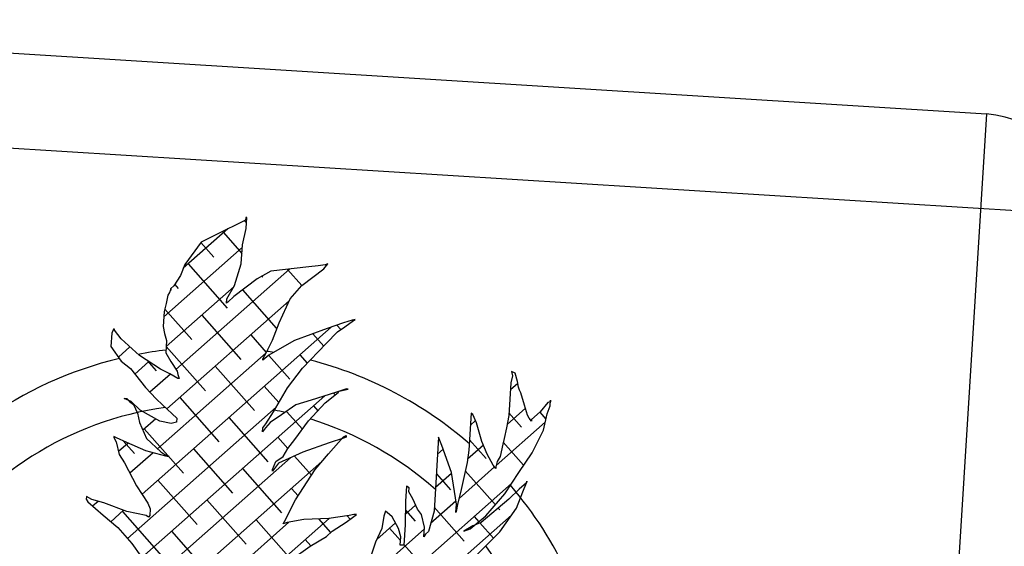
# Model space of a CAD drawing. Header units: inches. Extents: x 16 to 173, y 15 to 159.
# Tile 36 of 43: x 109.48 to 110.052, y 127.717 to 128.023. Entities that reach past the tile are written whole.
import ezdxf

# ---------------------------------------------------------------- set-up
doc = ezdxf.new("R2010")
doc.units = ezdxf.units.IN
doc.header["$MEASUREMENT"] = 0
doc.layers.add('ARREDI Salotti  - living rooms', color=32, linetype='Continuous')

# ---------------------------------------------------------------- blocks, each defined once
blk = doc.blocks.new('A$C14193859')
at = {"layer": 'ARREDI Salotti  - living rooms'}
for p, q in [((0.05000000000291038, 0.7000000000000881), (0.8499999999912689, 0.7000000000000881)), ((0.8499999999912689, 0.7000000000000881), (0.8499999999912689, 4.263256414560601e-14)), ((0, 0.6500000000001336), (0.8999999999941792, 0.6500000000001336)), ((0.4629955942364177, 0.6196803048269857), (0.457893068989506, 0.6167137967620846)), ((0.4624917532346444, 0.6193873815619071), (0.4635625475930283, 0.6183165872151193)), ((0.4635625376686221, 0.6210646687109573), (0.4629955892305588, 0.6210646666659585)), ((0.4629955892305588, 0.6210646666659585), (0.4629955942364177, 0.6196803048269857)), ((0.4635625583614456, 0.6153294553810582), (0.4635625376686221, 0.6210646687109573)), ((0.4538865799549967, 0.6145397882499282), (0.4317108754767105, 0.5923640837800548)), ((0.4527905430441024, 0.6139450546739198), (0.4403177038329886, 0.6066276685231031)), ((0.457893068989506, 0.6167137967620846), (0.4527905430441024, 0.6139450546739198)), ((0.4621452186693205, 0.6066277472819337), (0.4635625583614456, 0.6153294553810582)), ((0.4517741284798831, 0.6124273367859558), (0.4621452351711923, 0.6020562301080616)), ((0.4621452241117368, 0.605120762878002), (0.4230259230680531, 0.5660014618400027)), ((0.4403177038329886, 0.6066276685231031), (0.4323804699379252, 0.5943661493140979)), ((0.4401520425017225, 0.6063717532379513), (0.4473547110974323, 0.5991690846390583)), ((0.4621452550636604, 0.5965416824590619), (0.4621452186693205, 0.6066277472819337)), ((0.506367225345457, 0.598717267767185), (0.5026820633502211, 0.5979261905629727)), ((0.505800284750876, 0.5965418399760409), (0.5077845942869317, 0.5993105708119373)), ((0.5077845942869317, 0.5993105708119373), (0.506367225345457, 0.598717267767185)), ((0.4323804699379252, 0.5943661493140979), (0.430396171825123, 0.5884331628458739)), ((0.4876898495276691, 0.5953100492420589), (0.4311181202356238, 0.5387383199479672)), ((0.4340964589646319, 0.5947496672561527), (0.4561935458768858, 0.5726525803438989)), ((0.4593105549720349, 0.5848734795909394), (0.4621452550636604, 0.5965416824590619)), ((0.4780198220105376, 0.5935752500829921), (0.4709329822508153, 0.5892243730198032)), ((0.4978630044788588, 0.5971351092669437), (0.4780198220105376, 0.5935752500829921)), ((0.4867395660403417, 0.5951395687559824), (0.4947907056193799, 0.5870884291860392)), ((0.4947448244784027, 0.5870490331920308), (0.505800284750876, 0.5965418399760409)), ((0.5026820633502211, 0.5979261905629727), (0.4978630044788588, 0.5971351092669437)), ((0.430396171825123, 0.5884331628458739), (0.4272779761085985, 0.582697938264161)), ((0.4709329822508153, 0.5892243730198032), (0.4593105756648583, 0.5791382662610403)), ((0.4734387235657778, 0.5907627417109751), (0.4738712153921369, 0.5903302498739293)), ((0.4590416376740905, 0.584339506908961), (0.4252937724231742, 0.5505916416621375)), ((0.4272779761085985, 0.582697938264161), (0.4258606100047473, 0.581313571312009)), ((0.4276979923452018, 0.5834704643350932), (0.4296770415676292, 0.5814914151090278)), ((0.4556254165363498, 0.5775561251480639), (0.4593105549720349, 0.5848734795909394)), ((0.4636337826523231, 0.5828900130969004), (0.4827100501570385, 0.5638137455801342)), ((0.4890753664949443, 0.5797316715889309), (0.4947448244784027, 0.5870490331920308)), ((0.4244432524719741, 0.5775560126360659), (0.4238763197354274, 0.5732051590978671)), ((0.4252936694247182, 0.5791381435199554), (0.4244432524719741, 0.5775560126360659)), ((0.4258606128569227, 0.5805225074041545), (0.4252936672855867, 0.5797314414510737)), ((0.4252936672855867, 0.5797314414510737), (0.4252936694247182, 0.5791381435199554)), ((0.4258606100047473, 0.581313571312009), (0.4258606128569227, 0.5805225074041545)), ((0.4258606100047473, 0.581313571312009), (0.4258606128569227, 0.5805225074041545)), ((0.4258606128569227, 0.5805225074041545), (0.4258606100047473, 0.581313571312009)), ((0.4886172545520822, 0.578559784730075), (0.4276943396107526, 0.5176368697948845)), ((0.4556254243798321, 0.575380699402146), (0.4556254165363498, 0.5775561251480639)), ((0.4593105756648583, 0.5791382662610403), (0.4564758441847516, 0.5761717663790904)), ((0.4839728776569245, 0.5666790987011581), (0.4890753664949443, 0.5797316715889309)), ((0.4238763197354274, 0.5732051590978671), (0.423025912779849, 0.5688543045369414)), ((0.4564758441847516, 0.5761717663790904), (0.4556254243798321, 0.575380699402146)), ((0.4871294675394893, 0.5770719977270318), (0.4877809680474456, 0.5764204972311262)), ((0.423025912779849, 0.5688543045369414), (0.4230259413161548, 0.5609436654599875)), ((0.4232892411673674, 0.570201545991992), (0.4385158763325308, 0.5549749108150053)), ((0.4429352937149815, 0.5682331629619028), (0.4650323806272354, 0.5461360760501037)), ((0.5179897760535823, 0.5688546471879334), (0.5094855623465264, 0.5652948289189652)), ((0.5144896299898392, 0.5673895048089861), (0.5167616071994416, 0.5651175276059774)), ((0.5225253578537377, 0.5704367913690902), (0.5179897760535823, 0.5688546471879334)), ((0.5188402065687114, 0.5666792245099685), (0.5230923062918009, 0.570436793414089)), ((0.5239427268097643, 0.5710300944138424), (0.5225253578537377, 0.5704367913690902)), ((0.5230923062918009, 0.570436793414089), (0.5239427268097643, 0.5710300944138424)), ((0.5115874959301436, 0.5661746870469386), (0.417355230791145, 0.4719424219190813)), ((0.4811381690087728, 0.5573840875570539), (0.4839728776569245, 0.5666790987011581)), ((0.5094855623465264, 0.5652948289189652), (0.4927606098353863, 0.5579774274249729)), ((0.5021263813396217, 0.5620750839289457), (0.5082678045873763, 0.5559336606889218)), ((0.5094855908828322, 0.5573841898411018), (0.515155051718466, 0.5639104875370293)), ((0.515155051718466, 0.5639104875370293), (0.5188402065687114, 0.5666792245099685)), ((0.3969463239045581, 0.5579770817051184), (0.3960959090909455, 0.5558016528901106)), ((0.3973238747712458, 0.5579770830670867), (0.3967040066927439, 0.5573572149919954)), ((0.3975132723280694, 0.5579770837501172), (0.3969463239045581, 0.5579770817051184)), ((0.3975132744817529, 0.5573837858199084), (0.3975132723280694, 0.5579770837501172)), ((0.4011984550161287, 0.5530329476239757), (0.3975132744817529, 0.5573837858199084)), ((0.4230259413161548, 0.5609436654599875), (0.4238763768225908, 0.5573838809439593)), ((0.4238763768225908, 0.5573838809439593), (0.4252937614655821, 0.5536263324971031)), ((0.4694517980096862, 0.5593943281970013), (0.4782468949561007, 0.5505992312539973)), ((0.478019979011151, 0.5500667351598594), (0.4811381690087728, 0.5573840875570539)), ((0.4927606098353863, 0.5579774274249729), (0.4839729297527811, 0.5522421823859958)), ((0.4978631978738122, 0.5435405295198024), (0.5094855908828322, 0.5573841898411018)), ((0.3960959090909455, 0.5558016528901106), (0.3960959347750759, 0.5486820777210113)), ((0.4114035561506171, 0.5449245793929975), (0.4011984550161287, 0.5530329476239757)), ((0.4252937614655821, 0.5536263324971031), (0.4252937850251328, 0.5471000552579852)), ((0.4839729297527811, 0.5522421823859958), (0.4797208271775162, 0.5492756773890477)), ((0.3960959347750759, 0.5486820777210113), (0.4020489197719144, 0.54136475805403)), ((0.4061350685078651, 0.5491106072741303), (0.40040719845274, 0.5433827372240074)), ((0.4781819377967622, 0.5504467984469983), (0.424085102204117, 0.4963499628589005)), ((0.4252937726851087, 0.5505193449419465), (0.4473547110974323, 0.5284584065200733)), ((0.4252937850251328, 0.5471000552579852), (0.4281285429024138, 0.5427492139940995)), ((0.4766026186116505, 0.5471002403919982), (0.478019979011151, 0.5500667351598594)), ((0.4766026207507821, 0.5465069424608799), (0.4766026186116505, 0.5471002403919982)), ((0.4797208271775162, 0.5492756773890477), (0.4766026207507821, 0.5465069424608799)), ((0.479641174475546, 0.5492049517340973), (0.49154888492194, 0.5372972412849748)), ((0.4959683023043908, 0.5505554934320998), (0.5001999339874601, 0.5463238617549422)), ((0.6101189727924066, 0.5478917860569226), (0.6081346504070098, 0.548682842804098)), ((0.6081346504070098, 0.548682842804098), (0.6087016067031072, 0.5465074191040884)), ((0.6087016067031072, 0.5465074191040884), (0.6081346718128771, 0.5427498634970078)), ((0.6115363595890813, 0.5435409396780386), (0.6101189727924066, 0.5478917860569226)), ((0.4020489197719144, 0.54136475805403), (0.4071514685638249, 0.53780498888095)), ((0.4166696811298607, 0.5419675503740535), (0.4096822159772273, 0.534980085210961)), ((0.4230260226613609, 0.5383983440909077), (0.4114035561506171, 0.5449245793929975)), ((0.4155253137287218, 0.5426101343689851), (0.4208382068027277, 0.5372972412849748)), ((0.4281285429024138, 0.5427492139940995), (0.431813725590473, 0.537805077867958)), ((0.4517741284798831, 0.5417166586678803), (0.4738712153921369, 0.5196195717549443)), ((0.4904929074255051, 0.5326633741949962), (0.4978631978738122, 0.5435405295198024)), ((0.6081346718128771, 0.5427498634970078), (0.6081347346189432, 0.5253464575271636)), ((0.6117950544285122, 0.5426385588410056), (0.6081346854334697, 0.5389781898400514)), ((0.6123867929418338, 0.5405744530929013), (0.6115363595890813, 0.5435409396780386)), ((0.4071514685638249, 0.53780498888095), (0.4156557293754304, 0.5283122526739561)), ((0.4284422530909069, 0.5360624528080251), (0.4182208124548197, 0.5258410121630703)), ((0.4281285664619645, 0.5362229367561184), (0.4230260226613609, 0.5383983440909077)), ((0.4323806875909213, 0.5340475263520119), (0.4281285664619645, 0.5362229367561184)), ((0.431813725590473, 0.537805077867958), (0.4323806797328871, 0.5362229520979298)), ((0.4323806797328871, 0.5362229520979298), (0.4332311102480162, 0.5340475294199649)), ((0.612953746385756, 0.5391900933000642), (0.6123867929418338, 0.5405744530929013)), ((0.6138041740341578, 0.5378057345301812), (0.612953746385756, 0.5391900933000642)), ((0.6160719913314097, 0.5312794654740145), (0.6138041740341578, 0.5378057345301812)), ((0.4332311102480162, 0.5340475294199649), (0.4323806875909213, 0.5340475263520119)), ((0.4782906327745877, 0.5328778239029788), (0.4864995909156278, 0.5246688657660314)), ((0.4839730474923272, 0.5196107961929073), (0.4904929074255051, 0.5326633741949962)), ((0.5160055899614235, 0.5318724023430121), (0.5035327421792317, 0.5269282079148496)), ((0.5109030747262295, 0.5261371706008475), (0.5174229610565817, 0.5318724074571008)), ((0.5150358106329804, 0.5314879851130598), (0.515948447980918, 0.5305753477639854)), ((0.5216750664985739, 0.534047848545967), (0.5160055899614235, 0.5318724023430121)), ((0.5174229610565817, 0.5318724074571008), (0.5179899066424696, 0.5326634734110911)), ((0.5179899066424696, 0.5326634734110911), (0.5225254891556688, 0.53404785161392)), ((0.5225254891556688, 0.53404785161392), (0.5216750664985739, 0.534047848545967)), ((0.618056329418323, 0.5261375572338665), (0.6160719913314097, 0.5312794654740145)), ((0.6282613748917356, 0.5334549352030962), (0.6245762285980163, 0.5283130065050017)), ((0.6296787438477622, 0.5340482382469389), (0.6282613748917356, 0.5334549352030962)), ((0.6282613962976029, 0.5275219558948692), (0.6296787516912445, 0.531872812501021)), ((0.6296787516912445, 0.531872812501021), (0.6296787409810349, 0.5348393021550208)), ((0.6296787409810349, 0.5348393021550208), (0.6296787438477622, 0.5340482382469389)), ((0.4156557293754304, 0.5283122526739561), (0.4216087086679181, 0.5225770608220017)), ((0.5104306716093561, 0.5296625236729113), (0.4192986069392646, 0.4385304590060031)), ((0.5035327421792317, 0.5269282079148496), (0.4955954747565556, 0.5239616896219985)), ((0.5026823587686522, 0.5160510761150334), (0.5109030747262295, 0.5261371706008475)), ((0.5891419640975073, 0.5247530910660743), (0.5882915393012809, 0.5253463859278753)), ((0.5882915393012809, 0.5253463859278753), (0.5882916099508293, 0.5057675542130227)), ((0.6081347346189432, 0.5253464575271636), (0.6072843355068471, 0.5188201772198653)), ((0.6166404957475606, 0.5298063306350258), (0.6075285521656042, 0.5206943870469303)), ((0.6081347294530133, 0.5267774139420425), (0.6152925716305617, 0.5196195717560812)), ((0.6189067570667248, 0.5247531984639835), (0.618056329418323, 0.5261375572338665)), ((0.6245762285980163, 0.5283130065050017), (0.6203241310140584, 0.5239621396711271)), ((0.6244282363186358, 0.5281615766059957), (0.6278140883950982, 0.5247757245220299)), ((0.6268440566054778, 0.518820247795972), (0.6282613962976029, 0.5275219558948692)), ((0.4048837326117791, 0.5217859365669), (0.4063011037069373, 0.5217859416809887)), ((0.4085689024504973, 0.5204015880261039), (0.4048837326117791, 0.5217859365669)), ((0.4063011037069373, 0.5217859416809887), (0.4077184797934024, 0.520401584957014)), ((0.4077184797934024, 0.520401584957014), (0.4099862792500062, 0.5188194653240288)), ((0.4136714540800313, 0.5160507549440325), (0.4085689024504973, 0.5204015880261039)), ((0.4852423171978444, 0.5221518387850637), (0.4111999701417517, 0.4481094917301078)), ((0.4216087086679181, 0.5225770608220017), (0.425293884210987, 0.5196105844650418)), ((0.43409645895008, 0.5240389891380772), (0.4561935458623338, 0.5019419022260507)), ((0.4955954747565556, 0.5239616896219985), (0.4882251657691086, 0.5182264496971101)), ((0.4908778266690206, 0.520290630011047), (0.4997471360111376, 0.5114213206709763)), ((0.5048071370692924, 0.5240389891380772), (0.5072234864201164, 0.5216226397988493)), ((0.5907755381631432, 0.521619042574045), (0.5882915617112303, 0.519135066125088)), ((0.5914097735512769, 0.5204022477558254), (0.5891419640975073, 0.5247530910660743)), ((0.594811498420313, 0.5109094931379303), (0.5914097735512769, 0.5204022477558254)), ((0.6275273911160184, 0.5230155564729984), (0.6031890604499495, 0.4986772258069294)), ((0.6203241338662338, 0.5231710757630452), (0.6189067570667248, 0.5247531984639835)), ((0.6203241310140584, 0.5239621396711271), (0.6203241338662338, 0.5231710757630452)), ((0.4099862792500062, 0.5188194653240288), (0.4122540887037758, 0.5144686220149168)), ((0.4244434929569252, 0.510908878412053), (0.4136714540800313, 0.5160507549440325)), ((0.425293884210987, 0.5196105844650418), (0.4332311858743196, 0.5130843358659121)), ((0.4606129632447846, 0.5152001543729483), (0.4827100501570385, 0.4931030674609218)), ((0.4802879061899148, 0.5130845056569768), (0.4839730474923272, 0.5196107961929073)), ((0.4882251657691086, 0.5182264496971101), (0.4825556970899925, 0.51387557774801)), ((0.4961624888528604, 0.5057672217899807), (0.5026823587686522, 0.5160510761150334)), ((0.6072843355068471, 0.5188201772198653), (0.6064339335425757, 0.5130849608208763)), ((0.6217415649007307, 0.5065587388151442), (0.6268440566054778, 0.518820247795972)), ((0.4122540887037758, 0.5144686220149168), (0.413671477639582, 0.5095244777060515)), ((0.4220898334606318, 0.5120323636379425), (0.4157047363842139, 0.5056472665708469)), ((0.4303964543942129, 0.5101178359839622), (0.4244434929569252, 0.510908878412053)), ((0.4332311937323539, 0.5109089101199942), (0.4303964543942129, 0.5101178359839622)), ((0.4332311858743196, 0.5130843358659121), (0.4332311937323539, 0.5109089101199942)), ((0.4788705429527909, 0.5109090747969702), (0.4802879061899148, 0.5130845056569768)), ((0.4788705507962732, 0.5087336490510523), (0.4788705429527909, 0.5109090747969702)), ((0.480287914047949, 0.5109090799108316), (0.4788705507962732, 0.5087336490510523)), ((0.4825556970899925, 0.51387557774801), (0.480287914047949, 0.5109090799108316)), ((0.5718500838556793, 0.5117004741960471), (0.5718502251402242, 0.4725428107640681)), ((0.5738344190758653, 0.507349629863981), (0.5718500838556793, 0.5117004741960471)), ((0.5882915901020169, 0.5112652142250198), (0.5976149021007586, 0.5019419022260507)), ((0.5979297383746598, 0.5043832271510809), (0.594811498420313, 0.5109094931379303)), ((0.605866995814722, 0.5101184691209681), (0.605016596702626, 0.5035921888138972)), ((0.6064339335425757, 0.5130849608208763), (0.605866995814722, 0.5101184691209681)), ((0.6060673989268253, 0.5111670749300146), (0.6175944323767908, 0.499640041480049)), ((0.413671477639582, 0.5095244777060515), (0.4179236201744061, 0.5014160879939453)), ((0.4164187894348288, 0.5063613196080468), (0.4385158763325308, 0.4842642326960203)), ((0.4871294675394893, 0.5063613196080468), (0.4927289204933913, 0.5007618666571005)), ((0.4927608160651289, 0.5008230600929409), (0.4961624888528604, 0.5057672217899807)), ((0.5143048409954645, 0.5051739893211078), (0.5006980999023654, 0.4992409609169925)), ((0.5216751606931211, 0.5079427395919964), (0.5143048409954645, 0.5051739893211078)), ((0.5143048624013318, 0.4992410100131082), (0.5216751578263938, 0.5087338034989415)), ((0.5216751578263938, 0.5087338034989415), (0.5230925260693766, 0.5095248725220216)), ((0.523092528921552, 0.5087338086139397), (0.5216751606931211, 0.5079427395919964)), ((0.5230925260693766, 0.5095248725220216), (0.523092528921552, 0.5087338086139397)), ((0.574637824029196, 0.5054813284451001), (0.571850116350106, 0.5026936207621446)), ((0.5797874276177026, 0.4935060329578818), (0.5738344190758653, 0.507349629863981)), ((0.5882916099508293, 0.5057675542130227), (0.5877246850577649, 0.4992412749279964)), ((0.5957595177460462, 0.5089253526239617), (0.587881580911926, 0.5010474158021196)), ((0.6152216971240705, 0.4956815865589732), (0.6217415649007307, 0.5065587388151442)), ((0.4006316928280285, 0.5014160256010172), (0.40063169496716, 0.5008227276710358)), ((0.4020490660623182, 0.5008227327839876), (0.4006316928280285, 0.5014160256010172)), ((0.40063169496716, 0.5008227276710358), (0.4020490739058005, 0.4986473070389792)), ((0.4077185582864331, 0.4986473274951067), (0.4020490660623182, 0.5008227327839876)), ((0.4056684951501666, 0.4994339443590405), (0.4119993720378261, 0.4931030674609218)), ((0.4179236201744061, 0.5014160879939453), (0.4258609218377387, 0.4948898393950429)), ((0.4904930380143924, 0.4964722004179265), (0.4927608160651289, 0.5008230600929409)), ((0.6016149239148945, 0.4986480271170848), (0.5979297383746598, 0.5043832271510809)), ((0.6035992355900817, 0.5008234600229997), (0.603032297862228, 0.4978569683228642)), ((0.605016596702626, 0.5035921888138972), (0.6035992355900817, 0.5008234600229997)), ((0.4020490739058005, 0.4986473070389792), (0.4040334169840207, 0.4921210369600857)), ((0.4084393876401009, 0.4983819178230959), (0.4036009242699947, 0.4935434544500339)), ((0.4179236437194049, 0.4948898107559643), (0.4077185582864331, 0.4986473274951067)), ((0.4218350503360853, 0.4940999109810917), (0.4103082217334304, 0.4825730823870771)), ((0.4286956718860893, 0.4927144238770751), (0.4179236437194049, 0.4948898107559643)), ((0.4943818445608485, 0.4959360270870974), (0.4208618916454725, 0.4224160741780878)), ((0.4258609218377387, 0.4948898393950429), (0.4281287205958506, 0.4935054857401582)), ((0.5111384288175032, 0.4950149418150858), (0.4336485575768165, 0.4175250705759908)), ((0.4429352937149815, 0.4975224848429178), (0.4650323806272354, 0.4754253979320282)), ((0.4868078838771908, 0.4935056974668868), (0.4904930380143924, 0.4964722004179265)), ((0.5006980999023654, 0.4992409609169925), (0.4882252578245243, 0.4927146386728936)), ((0.4964648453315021, 0.4970259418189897), (0.5060437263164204, 0.4874470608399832)), ((0.5077849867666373, 0.4905392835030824), (0.5143048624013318, 0.4992410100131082)), ((0.6023449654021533, 0.4978331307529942), (0.5846145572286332, 0.4801027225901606)), ((0.5877246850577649, 0.4992412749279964), (0.5854569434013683, 0.4848043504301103)), ((0.587034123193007, 0.494845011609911), (0.6040124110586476, 0.4778667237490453)), ((0.6030323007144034, 0.4970659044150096), (0.6016149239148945, 0.4986480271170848)), ((0.603032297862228, 0.4978569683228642), (0.6030323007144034, 0.4970659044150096)), ((0.6087018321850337, 0.4840133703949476), (0.6152216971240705, 0.4956815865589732)), ((0.4040334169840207, 0.4921210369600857), (0.4071516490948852, 0.4877701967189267)), ((0.4281287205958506, 0.4935054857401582), (0.4295460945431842, 0.4927144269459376)), ((0.430396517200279, 0.4927144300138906), (0.4286956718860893, 0.4927144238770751)), ((0.4295460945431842, 0.4927144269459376), (0.430396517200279, 0.4927144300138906)), ((0.6118665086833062, 0.4896770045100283), (0.4756768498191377, 0.3534873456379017)), ((0.4853905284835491, 0.4891548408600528), (0.4868078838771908, 0.4935056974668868)), ((0.4853905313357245, 0.4883637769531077), (0.4853905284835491, 0.4891548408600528)), ((0.4882252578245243, 0.4927146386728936), (0.4853905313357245, 0.4883637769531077)), ((0.4984303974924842, 0.4739269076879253), (0.5077849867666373, 0.4905392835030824)), ((0.5718501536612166, 0.4923513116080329), (0.5799372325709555, 0.4842642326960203)), ((0.5798877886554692, 0.4930536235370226), (0.5718501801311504, 0.485016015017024)), ((0.5834726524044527, 0.476893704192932), (0.5797874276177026, 0.4935060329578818)), ((0.6197573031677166, 0.4905396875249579), (0.6160721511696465, 0.4869798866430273)), ((0.6180564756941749, 0.4855955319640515), (0.6197573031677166, 0.4905396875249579)), ((0.6197573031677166, 0.4905396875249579), (0.6197573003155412, 0.491330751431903)), ((0.6197573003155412, 0.491330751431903), (0.6197573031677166, 0.4905396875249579)), ((0.4071516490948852, 0.4877701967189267), (0.4142385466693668, 0.4761020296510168)), ((0.4694517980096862, 0.4886836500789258), (0.49154888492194, 0.4665865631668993)), ((0.5565425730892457, 0.4848042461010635), (0.5565426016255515, 0.4768936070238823)), ((0.5579599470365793, 0.4840131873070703), (0.5565425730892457, 0.4848042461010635)), ((0.5579599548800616, 0.4818377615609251), (0.5579599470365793, 0.4840131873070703)), ((0.5854569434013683, 0.4848043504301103), (0.5840396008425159, 0.4768937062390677)), ((0.5993472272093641, 0.4717518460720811), (0.6087018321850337, 0.4840133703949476)), ((0.610873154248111, 0.4886836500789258), (0.6111543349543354, 0.4884024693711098)), ((0.6160721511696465, 0.4869798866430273), (0.6109696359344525, 0.48124465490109)), ((0.6144265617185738, 0.4851302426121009), (0.6170502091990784, 0.4825065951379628)), ((0.6152217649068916, 0.4768938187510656), (0.6180564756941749, 0.4855955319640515)), ((0.4252576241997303, 0.4798448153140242), (0.4473547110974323, 0.4577477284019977)), ((0.4959683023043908, 0.4798448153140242), (0.4996753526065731, 0.4761377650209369)), ((0.5602277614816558, 0.4782779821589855), (0.5579599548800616, 0.4818377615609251)), ((0.5830973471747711, 0.4785855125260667), (0.570479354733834, 0.4659675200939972)), ((0.6109696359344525, 0.48124465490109), (0.5970794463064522, 0.4681920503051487)), ((0.4142385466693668, 0.4761020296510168), (0.4207584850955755, 0.4674003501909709)), ((0.4933279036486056, 0.4622586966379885), (0.4984303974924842, 0.4739269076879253)), ((0.5565426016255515, 0.4768936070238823), (0.5571095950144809, 0.4644343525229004)), ((0.5619635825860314, 0.4751294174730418), (0.5568553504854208, 0.4700211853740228)), ((0.5630625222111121, 0.4731360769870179), (0.5602277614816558, 0.4782779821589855)), ((0.571850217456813, 0.4746735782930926), (0.5887760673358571, 0.4577477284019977)), ((0.5834726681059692, 0.4725428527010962), (0.5834726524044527, 0.476893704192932)), ((0.5840396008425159, 0.4768937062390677), (0.5834726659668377, 0.4731361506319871)), ((0.6056414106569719, 0.4762377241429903), (0.6064537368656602, 0.4754253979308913)), ((0.6072845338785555, 0.463841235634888), (0.6152217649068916, 0.4768938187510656)), ((0.3881589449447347, 0.4687845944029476), (0.3881589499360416, 0.4674002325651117)), ((0.3909936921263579, 0.4674002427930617), (0.3881589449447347, 0.4687845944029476)), ((0.4517741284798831, 0.4710059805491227), (0.4738712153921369, 0.4489088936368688)), ((0.6128334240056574, 0.4729662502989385), (0.4945499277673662, 0.3546827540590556)), ((0.5296125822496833, 0.4681918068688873), (0.5273447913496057, 0.467400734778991)), ((0.5290456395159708, 0.466609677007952), (0.5310299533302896, 0.468191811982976)), ((0.5310299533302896, 0.468191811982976), (0.5296125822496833, 0.4681918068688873)), ((0.5454871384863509, 0.4681918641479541), (0.5449202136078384, 0.4616655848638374)), ((0.5463375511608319, 0.4709605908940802), (0.5454871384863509, 0.4681918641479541)), ((0.5471879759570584, 0.4703672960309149), (0.5463375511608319, 0.4709605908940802)), ((0.550022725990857, 0.4681918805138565), (0.5471879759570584, 0.4703672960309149)), ((0.5537079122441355, 0.4622589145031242), (0.550022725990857, 0.4681918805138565)), ((0.5567614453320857, 0.4720846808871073), (0.5622595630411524, 0.4665865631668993)), ((0.5653303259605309, 0.4703673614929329), (0.5630625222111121, 0.4731360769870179)), ((0.5673146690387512, 0.4638410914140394), (0.5653303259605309, 0.4703673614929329)), ((0.5718502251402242, 0.4725428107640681), (0.5695824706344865, 0.4616656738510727)), ((0.5834726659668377, 0.4731361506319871), (0.5834726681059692, 0.4725428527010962)), ((0.5914099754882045, 0.46443447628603), (0.5993472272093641, 0.4717518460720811)), ((0.5970794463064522, 0.4681920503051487), (0.5928273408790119, 0.4660166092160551)), ((0.5931954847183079, 0.4710059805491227), (0.5957582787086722, 0.4684431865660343)), ((0.3881589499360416, 0.4674002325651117), (0.3890093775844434, 0.4660158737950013)), ((0.3890093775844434, 0.4660158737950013), (0.3975136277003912, 0.4594896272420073)), ((0.3975136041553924, 0.4660159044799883), (0.3909936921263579, 0.4674002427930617)), ((0.3944100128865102, 0.4666748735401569), (0.3916921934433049, 0.4639570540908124)), ((0.4099864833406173, 0.462258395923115), (0.3975136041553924, 0.4660159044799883)), ((0.4207584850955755, 0.4674003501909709), (0.4221758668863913, 0.4644338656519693)), ((0.4221758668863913, 0.4644338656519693), (0.4221758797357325, 0.4608740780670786)), ((0.5167373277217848, 0.4652585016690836), (0.445265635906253, 0.393786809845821)), ((0.5035329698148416, 0.4638408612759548), (0.4947452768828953, 0.4616654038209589)), ((0.5165727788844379, 0.4652252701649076), (0.5035329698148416, 0.4638408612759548)), ((0.5111622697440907, 0.4646508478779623), (0.517996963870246, 0.4578161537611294)), ((0.5273447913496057, 0.467400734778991), (0.5165727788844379, 0.4652252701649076)), ((0.5188405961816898, 0.4586990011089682), (0.5259274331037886, 0.4638409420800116)), ((0.5259274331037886, 0.4638409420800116), (0.5290456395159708, 0.466609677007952)), ((0.5263008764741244, 0.4671899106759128), (0.5278991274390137, 0.465591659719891)), ((0.5519397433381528, 0.4651055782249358), (0.5426565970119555, 0.4558224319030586)), ((0.5571095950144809, 0.4644343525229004), (0.5571096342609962, 0.4535572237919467)), ((0.5673146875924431, 0.4586991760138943), (0.5673146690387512, 0.4638410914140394)), ((0.5928273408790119, 0.4660166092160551), (0.5882917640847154, 0.4630501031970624)), ((0.5882917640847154, 0.4630501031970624), (0.5914099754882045, 0.46443447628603)), ((0.5956621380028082, 0.4507886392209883), (0.6072845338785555, 0.463841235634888)), ((0.5963715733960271, 0.4678298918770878), (0.6040230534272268, 0.4601784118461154)), ((0.3975136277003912, 0.4594896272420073), (0.4057344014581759, 0.4535566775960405)), ((0.4082072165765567, 0.4627944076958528), (0.4018051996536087, 0.4563923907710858)), ((0.4075799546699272, 0.4621671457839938), (0.4296770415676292, 0.4400700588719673)), ((0.420191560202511, 0.4608740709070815), (0.4099864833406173, 0.462258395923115)), ((0.4216089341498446, 0.4600830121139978), (0.420191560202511, 0.4608740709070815)), ((0.4221758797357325, 0.4608740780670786), (0.4216089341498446, 0.4600830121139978)), ((0.495703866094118, 0.4619027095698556), (0.435841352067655, 0.4020401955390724)), ((0.4782906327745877, 0.4621671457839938), (0.4981460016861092, 0.4423117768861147)), ((0.4927609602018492, 0.4608743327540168), (0.4933279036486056, 0.4622586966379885)), ((0.4947452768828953, 0.4616654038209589), (0.4927609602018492, 0.4608743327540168)), ((0.516005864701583, 0.4557325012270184), (0.5188405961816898, 0.4586990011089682)), ((0.5673146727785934, 0.4628028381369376), (0.5353224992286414, 0.4308106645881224)), ((0.5449202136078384, 0.4616655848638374), (0.5420854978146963, 0.4543482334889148)), ((0.5490013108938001, 0.4621671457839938), (0.555125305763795, 0.4560431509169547)), ((0.5551252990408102, 0.4579080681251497), (0.5537079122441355, 0.4622589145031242)), ((0.5551253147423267, 0.4535572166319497), (0.5551252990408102, 0.4579080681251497)), ((0.5681651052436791, 0.4600835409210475), (0.5673146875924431, 0.4586991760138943)), ((0.5695824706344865, 0.4616656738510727), (0.5681651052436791, 0.4600835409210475)), ((0.4057344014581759, 0.4535566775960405), (0.4136717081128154, 0.4456460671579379)), ((0.43409645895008, 0.4533283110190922), (0.4561935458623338, 0.4312312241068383)), ((0.5048071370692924, 0.4533283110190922), (0.507993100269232, 0.4501423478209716)), ((0.5077851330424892, 0.44999725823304), (0.516005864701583, 0.4557325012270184)), ((0.5420854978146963, 0.4543482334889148), (0.5369830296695, 0.4355604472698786)), ((0.5571096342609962, 0.4535572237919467), (0.5551253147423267, 0.4535572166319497)), ((0.5571096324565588, 0.45405882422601), (0.571098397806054, 0.4400700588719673)), ((0.4978635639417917, 0.4420865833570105), (0.5077851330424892, 0.44999725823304)), ((0.4136717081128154, 0.4456460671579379), (0.4187742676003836, 0.4391198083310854))]:
    blk.add_line(p, q, dxfattribs=at)
for centre, radius, start, end in [((0.8499999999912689, 0.6500000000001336), 0.05, 0, 90), ((0.4621461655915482, 0.3441922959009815), 0.2077184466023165, 100.2192319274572, 104.3277492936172), ((0.4621461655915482, 0.3441922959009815), 0.2077184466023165, 84.48246321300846, 85.47608351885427), ((0.4621461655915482, 0.3441922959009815), 0.2077184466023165, 52.60615729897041, 79.02279658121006), ((0.4621461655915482, 0.3441922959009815), 0.2077184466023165, 107.1297310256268, 150.8576358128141), ((0.4621461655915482, 0.3441922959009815), 0.1777184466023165, 80.94562647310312, 82.79947933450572), ((0.4621461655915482, 0.3441922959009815), 0.1777184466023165, 101.4681489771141, 150.2399645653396), ((0.4621461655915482, 0.3441922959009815), 0.1777184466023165, 51.88141388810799, 76.54926638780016), ((0.4621461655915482, 0.3441922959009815), 0.2077184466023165, 12.65377914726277, 44.09191249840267), ((0.4621461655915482, 0.3441922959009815), 0.1777184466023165, 46.89234483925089, 46.94583975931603), ((0.4621461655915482, 0.3441922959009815), 0.1777184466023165, 42.92750834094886, 43.04347865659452), ((0.4621461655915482, 0.3441922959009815), 0.1777184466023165, 13.38267609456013, 38.9820564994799)]:
    blk.add_arc(centre, radius, start, end, dxfattribs=at)

msp = doc.modelspace()

# ---------------------------------------------------------------- block references
at = {"xscale": 1.1, "yscale": 1.1, "zscale": 1.1, "rotation": 356.4350889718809}
msp.add_blockref('A$C14193859', (109.0606475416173, 127.2576569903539), dxfattribs=at)

doc.saveas('drawing.dxf')
